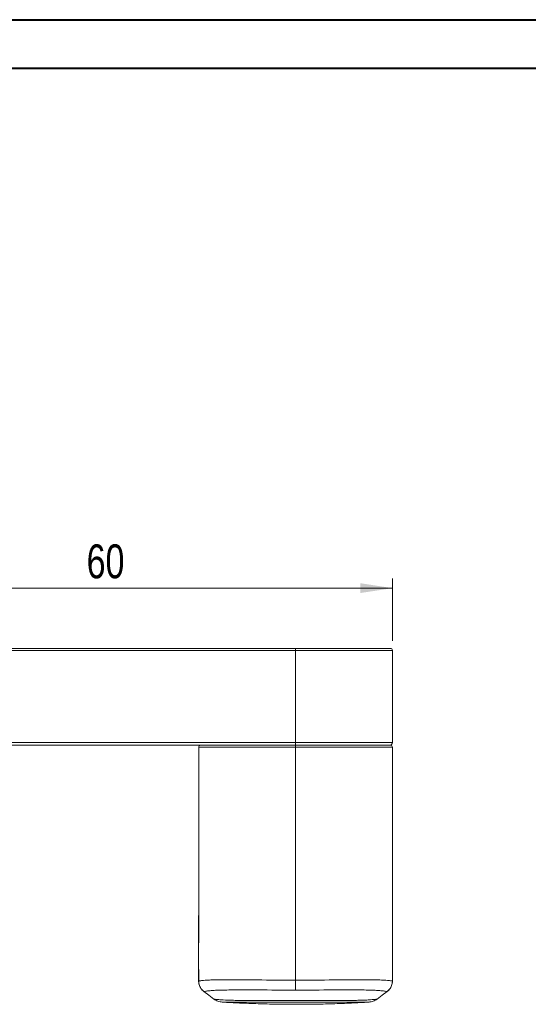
# Model space of a CAD drawing. Header units: millimetres. Extents: x 0 to 210, y 0 to 297.
# Tile 4 of 5: x 53 to 105, y 196 to 297. Entities that reach past the tile are written whole.
import ezdxf

# ---------------------------------------------------------------- set-up
doc = ezdxf.new("R2010")
doc.units = ezdxf.units.MM
doc.styles.add('SLDTEXTSTYLE0', font='TXT', dxfattribs={"width": 0.75})
doc.dimstyles.new('SLDDIMSTYLE0', dxfattribs={"dimtxt": 3.5, "dimasz": 3.302, "dimexe": 0, "dimexo": 0.0625, "dimgap": 0.875, "dimtad": 1, "dimdec": 6, "dimrnd": 1e-09, "dimzin": 12, "dimdsep": 46, "dimtxsty": 'SLDTEXTSTYLE0', "dimsah": 1, "dimcen": 0.09, "dimadec": 0, "dimazin": 3, "dimtfac": 1, "dimtofl": 0, "dimtmove": 0, "dimatfit": 3, "dimfxl": 0, "dimfrac": 2, "dimtolj": 1, "dimtzin": 12, "dimarcsym": 0})

# ---------------------------------------------------------------- blocks, each defined once
blk = doc.blocks.new('_D')
at = {"color": 7, "linetype": 'Continuous', "lineweight": 0}
for p, q in [((31.06, 233.13), (31.06, 239.55)), ((91.06, 233.13), (91.06, 239.55)), ((31.06, 238.55), (91.06, 238.55))]:
    blk.add_line(p, q, dxfattribs=at)
for points in [[(31.06, 238.55), (34.36, 238.05), (34.36, 239.06)], [(91.06, 238.55), (87.75, 239.06), (87.75, 238.05)]]:
    blk.add_solid(points, dxfattribs=at)
at = {"color": 7, "linetype": 'Continuous', "lineweight": 0, "insert": (59.49, 243.07), "char_height": 3.5, "attachment_point": 1, "style": 'SLDTEXTSTYLE0'}
blk.add_mtext('60', dxfattribs=at)

msp = doc.modelspace()

# ---------------------------------------------------------------- linework, layer by layer
at = {"color": 7, "linetype": 'Continuous', "lineweight": 40}
for p, q in [((0.0788436, 297.2147802), (210.0788436, 297.2147802)), ((10.0788436, 292.2147802), (205.0788436, 292.2147802))]:
    msp.add_line(p, q, dxfattribs=at)
at = {"color": 7, "linetype": 'Continuous', "lineweight": 15}
for p, q in [((41.0560034, 232.3310402), (81.0560025, 232.3310402)), ((81.0560025, 232.1310405), (41.0560034, 232.1310405)), ((81.0560025, 232.1310405), (81.0560025, 232.3310402)), ((81.0560025, 232.1310405), (81.0560025, 222.6310404)), ((91.0560041, 232.1310405), (91.0560041, 222.6310404)), ((41.0560034, 222.6310404), (81.0560025, 222.6310404)), ((81.0560025, 222.3310404), (81.0560025, 222.6310404)), ((81.0560025, 222.3310404), (41.0560034, 222.3310404)), ((71.0560027, 209.2283628), (71.0560027, 222.1310296)), ((81.0560025, 222.1310759), (81.0560025, 222.3310404)), ((71.0495486, 198.0004058), (71.0743609, 197.7979549)), ((71.0557065, 198.002939), (71.0557251, 198.002911)), ((81.0560025, 197.0810228), (81.0560025, 198.1078208)), ((90.6911827, 197.0912189), (90.7317027, 197.1295335)), ((91.031596, 197.7896046), (91.035515, 197.823529)), ((91.0347662, 197.800706), (91.0640246, 198.0020132)), ((91.0562649, 198.0028887), (91.0562872, 198.0029185)), ((71.4118703, 197.0975482), (71.5896039, 196.9289639)), ((71.5919546, 196.9290142), (71.591664, 196.9292991)), ((89.4775688, 196.1471335), (89.4779339, 196.1472136)), ((90.5201919, 196.9291706), (90.5200391, 196.9290253))]:
    msp.add_line(p, q, dxfattribs=at)
at = {"color": 8, "linetype": 'Continuous', "lineweight": 15}
for p, q in [((71.0758529, 197.8238494), (71.0555165, 198.0032128)), ((71.0555165, 198.0032128), (71.0557065, 198.002939)), ((91.035515, 197.823529), (91.0560525, 198.001244)), ((91.0562872, 198.0029185), (91.0564921, 198.0032128)), ((71.5914238, 196.9295357), (71.4170541, 197.0945325)), ((71.591664, 196.9292991), (71.5914238, 196.9295357)), ((90.5188172, 196.9282207), (90.6911827, 197.0912189)), ((90.520583, 196.9295338), (90.5201919, 196.9291706))]:
    msp.add_line(p, q, dxfattribs=at)
at = {"color": 7, "linetype": 'Continuous', "lineweight": 15, "flags": 128}
for points in [[(71.5914387, 196.9283268), (72.1016954, 196.5460953), (72.634492, 196.1469751)], [(89.4776433, 196.1470329), (90.0103449, 196.5460953), (90.5205681, 196.9283157)]]:
    msp.add_lwpolyline(points, dxfattribs=at)
at = {"color": 7, "linetype": 'Continuous', "lineweight": 15}
for centre, radius, start, end in [((90.8560034, 232.1310404), 0.2, 0, 90), ((90.7560034, 222.6310404), 0.3, 270, 0)]:
    msp.add_arc(centre, radius, start, end, dxfattribs=at)
for points, knots in [([(81.0560034, 232.3310404), (81.7544644, 232.3310404), (82.4518774, 232.3310404), (83.8425573, 232.3310404), (84.5359089, 232.3310404), (85.5695236, 232.3310404), (85.9129705, 232.3310404), (86.5965052, 232.3310404), (86.9377672, 232.3310404), (87.5947414, 232.3310404), (87.9124304, 232.3310404), (88.3654635, 232.3310404), (88.5127083, 232.3310404), (88.7896886, 232.3310404), (89.0513368, 232.3310404), (89.2818261, 232.3310404), (89.4969574, 232.3310404), (89.597324, 232.3310404), (89.8701128, 232.3310404), (90.0167744, 232.3310404), (90.2609912, 232.3310404), (90.3580955, 232.3310404), (90.5152598, 232.3310404), (90.5762543, 232.3310404), (90.7247983, 232.3310404), (90.778854, 232.3310404), (90.8448931, 232.3310404), (90.8560034, 232.3310404), (90.8560034, 232.3310404)], [0, 0, 0, 0, 0.125, 0.125, 0.25, 0.25, 0.3125, 0.3125, 0.375, 0.375, 0.4375, 0.4375, 0.46875, 0.46875, 0.5, 0.53125, 0.53125, 0.5625, 0.5625, 0.625, 0.625, 0.6875, 0.6875, 0.75, 0.75, 0.875, 0.875, 1, 1, 1, 1]), ([(91.0560034, 232.1310404), (91.0560034, 232.1310404), (91.0445993, 232.1310404), (90.9766239, 232.1310404), (90.9209299, 232.1310404), (90.7678904, 232.1310404), (90.7050488, 232.1310404), (90.5433292, 232.1310404), (90.4434602, 232.1310404), (90.1935016, 232.1310404), (90.043738, 232.1310404), (89.7668462, 232.1310404), (89.6652042, 232.1310404), (89.4477425, 232.1310404), (89.2151887, 232.1310404), (88.9520494, 232.1310404), (88.6737981, 232.1310404), (88.5260861, 232.1310404), (88.0692898, 232.1310404), (87.7489094, 232.1310404), (87.0858436, 232.1310404), (86.7420348, 232.1310404), (86.0451421, 232.1310404), (85.6929804, 232.1310404), (84.6319556, 232.1310404), (83.9166813, 232.1310404), (82.4874762, 232.1310404), (81.7719646, 232.1310404), (81.0560034, 232.1310404)], [0, 0, 0, 0, 0.125, 0.125, 0.25, 0.25, 0.3125, 0.3125, 0.375, 0.375, 0.4375, 0.4375, 0.46875, 0.46875, 0.5, 0.53125, 0.53125, 0.5625, 0.5625, 0.625, 0.625, 0.6875, 0.6875, 0.75, 0.75, 0.875, 0.875, 1, 1, 1, 1]), ([(81.0560034, 222.6310404), (81.7683532, 222.6310404), (82.4800054, 222.6310404), (83.9005111, 222.6310404), (84.6094251, 222.6310404), (86.0213931, 222.6310404), (86.7184909, 222.6310404), (87.7218195, 222.6310404), (88.0435772, 222.6310404), (88.4966617, 222.6310404), (88.6429333, 222.6310404), (88.9246721, 222.6310404), (89.0594986, 222.6310404), (89.4353251, 222.6310404), (89.6516479, 222.6310404), (89.9307283, 222.6310404), (90.0164404, 222.6310404), (90.171005, 222.6310404), (90.2404175, 222.6310404), (90.5551606, 222.6310404), (90.7075905, 222.6310404), (90.9177459, 222.6310404), (90.9749716, 222.6310404), (91.044481, 222.6310404), (91.0560034, 222.6310404), (91.0560034, 222.6310404)], [0, 0, 0, 0, 0.125, 0.125, 0.25, 0.25, 0.375, 0.375, 0.4375, 0.4375, 0.46875, 0.46875, 0.5, 0.5, 0.5625, 0.5625, 0.59375, 0.59375, 0.625, 0.625, 0.75, 0.75, 0.875, 0.875, 1, 1, 1, 1]), ([(71.0559538, 198.002229), (71.0559488, 198.0061769), (71.0558557, 198.0797159), (71.0556068, 198.2164438), (71.0551515, 198.3961113), (71.054364, 198.6106669), (71.0536245, 198.832474), (71.0531361, 199.0617746), (71.0527016, 199.3286186), (71.0520518, 199.6030467), (71.0510272, 199.9284265), (71.0502337, 200.2809201), (71.050153, 200.690579), (71.0508703, 201.1545146), (71.0521417, 201.6690416), (71.0541556, 202.2935196), (71.0565606, 203.0009934), (71.0596382, 204.0011535), (71.062692, 205.4199367), (71.0635057, 207.1845728), (71.0629471, 209.0737438), (71.062029, 210.8680471), (71.061059, 212.7932339), (71.0598867, 215.3119831), (71.0589418, 217.9216627), (71.0583081, 220.3778964), (71.0580878, 221.5729747), (71.057985, 222.1310174)], [0, 0, 0, 0, 0.0004565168, 0.0085036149, 0.0165647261, 0.0246514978, 0.0407784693, 0.0558461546, 0.0730192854, 0.1052865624, 0.1329538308, 0.1698016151, 0.2060083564, 0.2339663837, 0.2662739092, 0.298507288, 0.33038933, 0.3628403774, 0.4230797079, 0.4913980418, 0.5515835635, 0.6201986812, 0.6763940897, 0.7491136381, 0.8779472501, 0.9430073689, 1, 1, 1, 1]), ([(71.2559126, 222.3310404), (71.2035492, 222.3310404), (71.1515084, 222.3094827), (71.0774594, 222.2354256), (71.0559073, 222.1833823), (71.055913, 222.1310188)], [0, 0, 0, 0, 0.5, 0.5, 1, 1, 1, 1]), ([(71.0579203, 222.1309952), (71.05707, 222.1310016), (71.0564673, 222.1310081), (71.0561088, 222.1310146), (71.0560325, 222.131016), (71.0559672, 222.1310174), (71.055913, 222.1310188)], [0, 0, 0, 0, 0.00040000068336, 0.00040000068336, 0.00040000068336, 0.0004852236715, 0.0004852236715, 0.0004852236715, 0.0004852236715]), ([(71.0579203, 222.1309952), (71.0579085, 222.1833626), (71.0794574, 222.2354122), (71.1535062, 222.3094793), (71.2055499, 222.3310404), (71.2579163, 222.3310404)], [0, 0, 0, 0, 0.5, 0.5, 1, 1, 1, 1]), ([(81.0560034, 222.1310759), (80.3669289, 222.1310759), (79.6759307, 222.1310759), (78.299139, 222.1310755), (77.6119998, 222.1310752), (76.5852838, 222.131074), (76.243652, 222.1310735), (75.5713087, 222.131072), (75.2396941, 222.131071), (74.7523287, 222.1310691), (74.5915635, 222.1310683), (74.2741671, 222.1310666), (74.1171508, 222.1310656), (73.6629659, 222.1310624), (73.3798801, 222.1310598), (72.9909325, 222.1310556), (72.8668191, 222.1310542), (72.6372092, 222.1310514), (72.5308505, 222.1310501), (72.2351173, 222.1310463), (72.068029, 222.1310441), (71.7898897, 222.1310408), (71.6784384, 222.1310396), (71.4931624, 222.131038), (71.419355, 222.1310375), (71.2385675, 222.1310367), (71.1700798, 222.131037), (71.0823349, 222.1310381), (71.0638837, 222.1310389), (71.057985, 222.1310398)], [0, 0, 0, 0, 0.125, 0.125, 0.25, 0.25, 0.3125, 0.3125, 0.375, 0.375, 0.40625, 0.40625, 0.4375, 0.4375, 0.5, 0.5, 0.53125, 0.53125, 0.5625, 0.5625, 0.625, 0.625, 0.6875, 0.6875, 0.75, 0.75, 0.875, 0.875, 1, 1, 1, 1]), ([(71.2579814, 222.3310404), (71.2637591, 222.3310404), (71.2816281, 222.3310404), (71.3656383, 222.3310404), (71.4306594, 222.3310404), (71.6029839, 222.3310404), (71.6735867, 222.3310404), (71.8511702, 222.3310404), (71.9580935, 222.3310404), (72.2259047, 222.3310404), (72.387659, 222.3310404), (72.6755727, 222.3310404), (72.7793532, 222.3310404), (73.0039793, 222.3310404), (73.1257259, 222.3310404), (73.5079324, 222.3310404), (73.7868125, 222.3310404), (74.234614, 222.3310404), (74.3893756, 222.3310404), (74.7018161, 222.3310404), (74.8600647, 222.3310404), (75.3397474, 222.3310404), (75.6660605, 222.3310404), (76.3274674, 222.3310404), (76.6634282, 222.3310404), (77.6723144, 222.3310404), (78.3474557, 222.3310404), (79.7001516, 222.3310404), (80.377755, 222.3310404), (81.0560034, 222.3310404)], [0, 0, 0, 0, 0.125, 0.125, 0.25, 0.25, 0.3125, 0.3125, 0.375, 0.375, 0.4375, 0.4375, 0.46875, 0.46875, 0.5, 0.5, 0.5625, 0.5625, 0.59375, 0.59375, 0.625, 0.625, 0.6875, 0.6875, 0.75, 0.75, 0.875, 0.875, 1, 1, 1, 1]), ([(90.7560034, 222.3310404), (90.7560034, 222.3310404), (90.74508, 222.3310404), (90.680078, 222.3310404), (90.6269122, 222.3310404), (90.4312611, 222.3310404), (90.2891034, 222.3310404), (89.9927555, 222.3310404), (89.9272863, 222.3310404), (89.7810542, 222.3310404), (89.6996807, 222.3310404), (89.4327011, 222.3310404), (89.2244086, 222.3310404), (88.8595759, 222.3310404), (88.7282113, 222.3310404), (88.4533403, 222.3310404), (88.3104312, 222.3310404), (87.8674343, 222.3310404), (87.5518429, 222.3310404), (86.8988607, 222.3310404), (86.5656659, 222.3310404), (85.8906021, 222.3310404), (85.5480063, 222.3310404), (84.5164851, 222.3310404), (83.8260557, 222.3310404), (82.4426785, 222.3310404), (81.7496726, 222.3310404), (81.0560034, 222.3310404)], [0, 0, 0, 0, 0.125, 0.125, 0.25, 0.25, 0.375, 0.375, 0.40625, 0.40625, 0.4375, 0.4375, 0.5, 0.5, 0.53125, 0.53125, 0.5625, 0.5625, 0.625, 0.625, 0.6875, 0.6875, 0.75, 0.75, 0.875, 0.875, 1, 1, 1, 1]), ([(81.0560034, 222.3310404), (81.7342517, 222.3310404), (82.4118551, 222.3310404), (83.764551, 222.3310404), (84.4396923, 222.3310404), (85.4485785, 222.3310404), (85.7845393, 222.3310404), (86.4459462, 222.3310404), (86.7722593, 222.3310404), (87.251942, 222.3310404), (87.4101906, 222.3310404), (87.7226311, 222.3310404), (87.8773927, 222.3310404), (88.3251942, 222.3310404), (88.6040743, 222.3310404), (88.9862808, 222.3310404), (89.1080274, 222.3310404), (89.3326535, 222.3310404), (89.436434, 222.3310404), (89.7243477, 222.3310404), (89.886102, 222.3310404), (90.1539132, 222.3310404), (90.2608365, 222.3310404), (90.43842, 222.3310404), (90.5090228, 222.3310404), (90.6813473, 222.3310404), (90.7463684, 222.3310404), (90.8303786, 222.3310404), (90.8482476, 222.3310404), (90.8540253, 222.3310404)], [0, 0, 0, 0, 0.125, 0.125, 0.25, 0.25, 0.3125, 0.3125, 0.375, 0.375, 0.40625, 0.40625, 0.4375, 0.4375, 0.5, 0.5, 0.53125, 0.53125, 0.5625, 0.5625, 0.625, 0.625, 0.6875, 0.6875, 0.75, 0.75, 0.875, 0.875, 1, 1, 1, 1]), ([(81.0560034, 198.107821), (81.0560034, 198.1126072), (81.0560034, 198.1938297), (81.0560034, 198.4219171), (81.0560034, 198.7492512), (81.0560034, 199.2091041), (81.0560034, 199.7502638), (81.0560034, 200.4113789), (81.0560034, 201.062542), (81.0560034, 201.6288641), (81.0560034, 202.0616582), (81.0560034, 202.4954075), (81.0560034, 202.940471), (81.0560034, 203.4483886), (81.0560034, 204.0128472), (81.0560034, 204.7057155), (81.0560034, 205.4931075), (81.0560034, 206.3868083), (81.0560034, 207.2847828), (81.0560034, 208.4768008), (81.0560034, 209.6998255), (81.0560034, 211.1652477), (81.0560034, 213.0978006), (81.0560034, 215.5672741), (81.0560034, 218.7205581), (81.0560034, 220.8900441), (81.0560034, 222.1310759)], [0.02530905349, 0.02530905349, 0.02530905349, 0.02530905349, 0.02577964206, 0.03329640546, 0.04780857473, 0.05843447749, 0.08030884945, 0.10572888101, 0.13786972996, 0.17534724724, 0.21022001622, 0.23303658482, 0.27932828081, 0.32518841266, 0.36398504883, 0.40474805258, 0.44530049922, 0.4707284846, 0.50978679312, 0.54169592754, 0.59273292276, 0.63144437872, 0.68591153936, 0.78189226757, 0.87245079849, 0.99349861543, 0.99349861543, 0.99349861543, 0.99349861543]), ([(91.0540217, 222.1310398), (91.0481427, 222.1310389), (91.0297748, 222.1310381), (90.942902, 222.131037), (90.8755366, 222.1310367), (90.6967349, 222.1310375), (90.6234706, 222.1310379), (90.4395354, 222.1310395), (90.3288635, 222.1310407), (90.0526089, 222.131044), (89.88644, 222.1310462), (89.5921831, 222.1310499), (89.4863322, 222.1310513), (89.2577596, 222.131054), (89.1341258, 222.1310555), (88.7461587, 222.1310597), (88.4636326, 222.1310623), (87.8589747, 222.1310666), (87.5376671, 222.1310683), (86.5629682, 222.1310723), (85.8851738, 222.1310736), (84.5134902, 222.1310752), (83.8221252, 222.1310755), (82.4401517, 222.1310759), (81.7482977, 222.1310759), (81.0560034, 222.1310759)], [0, 0, 0, 0, 0.125, 0.125, 0.25, 0.25, 0.3125, 0.3125, 0.375, 0.375, 0.4375, 0.4375, 0.46875, 0.46875, 0.5, 0.5, 0.5625, 0.5625, 0.625, 0.625, 0.75, 0.75, 0.875, 0.875, 1, 1, 1, 1]), ([(91.0540199, 222.1310398), (91.0540201, 222.1833997), (91.0324663, 222.2354374), (90.9584209, 222.3094857), (90.9063852, 222.3310404), (90.8540271, 222.3310404)], [0, 0, 0, 0, 0.5, 0.5, 1, 1, 1, 1]), ([(90.8560034, 222.3310404), (90.9083632, 222.3310404), (90.9604007, 222.3094858), (91.0344487, 222.2354377), (91.0560034, 222.1834003), (91.0560034, 222.1310404)], [0, 0, 0, 0, 0.5, 0.5, 1, 1, 1, 1]), ([(91.0564878, 197.9991629), (91.0564978, 198.0139695), (91.0565276, 198.0578256), (91.0565636, 198.1113425), (91.0566063, 198.1711537), (91.0566467, 198.2239076), (91.0566914, 198.2748568), (91.0567396, 198.3245057), (91.0567925, 198.3727897), (91.0568515, 198.4193716), (91.0569154, 198.4647046), (91.0570093, 198.525132), (91.0571285, 198.589571), (91.0572863, 198.6644574), (91.0574675, 198.7417762), (91.0576388, 198.8075374), (91.0578701, 198.8936162), (91.0580832, 198.9701395), (91.0582766, 199.0439817), (91.0584293, 199.1048404), (91.0585834, 199.1708642), (91.0587295, 199.2444173), (91.0588638, 199.3226996), (91.0589814, 199.4051537), (91.0590793, 199.4845139), (91.0591792, 199.5622078), (91.0592889, 199.638552), (91.0594614, 199.7287962), (91.0596875, 199.8185489), (91.0599728, 199.9085455), (91.0602335, 199.9807444), (91.0605142, 200.0585213), (91.0607653, 200.13034), (91.0609875, 200.2040347), (91.0611522, 200.2665561), (91.0613224, 200.342993), (91.0614366, 200.4222052), (91.0615089, 200.5177292), (91.0615167, 200.5993785), (91.0614651, 200.6829329), (91.0613879, 200.7635172), (91.0612733, 200.8465933), (91.0611179, 200.932872), (91.0609704, 201.0064049), (91.0608058, 201.081604), (91.0606211, 201.159075), (91.0603854, 201.2537771), (91.0601322, 201.3506394), (91.0598625, 201.4506736), (91.0596317, 201.5352451), (91.059394, 201.6216009), (91.0591489, 201.7103497), (91.0588981, 201.8009468), (91.0586426, 201.8933867), (91.0583811, 201.9882843), (91.0580426, 202.1116513), (91.057582, 202.280751), (91.0568566, 202.5507891), (91.0559578, 202.8900828), (91.0549088, 203.2881657), (91.0539523, 203.6513569), (91.0527196, 204.123183), (91.0514855, 204.6062718), (91.0504327, 205.066794), (91.0496963, 205.4200274), (91.0490182, 205.7836296), (91.048409, 206.2104919), (91.0479184, 206.7067325), (91.0477049, 207.211353), (91.0478134, 207.6920201), (91.0480297, 208.0754767), (91.0483017, 208.4174414), (91.048627, 208.7605512), (91.04891, 209.0614833), (91.049215, 209.4283827), (91.0494912, 209.9049726), (91.0497195, 210.4918972), (91.0498965, 211.0800337), (91.050083, 211.7195476), (91.0502733, 212.286926), (91.0504706, 212.78165), (91.0506068, 213.0909995), (91.0507815, 213.4623287), (91.0510015, 213.8957611), (91.0512388, 214.3294218), (91.0514635, 214.7314364), (91.051716, 215.1788548), (91.0519721, 215.6415273), (91.0522149, 216.1043256), (91.052407, 216.4899551), (91.0525817, 216.8756188), (91.0527742, 217.3384897), (91.0529432, 217.8015599), (91.0530854, 218.2667777), (91.0532155, 218.7381986), (91.0533489, 219.292962), (91.0534689, 219.8477225), (91.0535746, 220.3231944), (91.0536673, 220.7194231), (91.0538284, 221.3484409), (91.0539835, 221.8189856), (91.0540864, 222.1310175)], [0, 0, 0, 0, 0.0017153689, 0.0050808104, 0.0064122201, 0.0090749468, 0.0117375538, 0.0130689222, 0.0157308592, 0.0183921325, 0.0197228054, 0.0223839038, 0.0275036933, 0.0299628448, 0.0348806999, 0.0410271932, 0.0422565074, 0.0516375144, 0.0568301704, 0.0585609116, 0.0654832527, 0.0724060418, 0.0767996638, 0.0855871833, 0.0943744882, 0.098768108, 0.1075553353, 0.1163409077, 0.1251272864, 0.1339142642, 0.1427001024, 0.1460837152, 0.1562354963, 0.1630040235, 0.1663884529, 0.1731565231, 0.1833095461, 0.1866944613, 0.1968482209, 0.2028838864, 0.205902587, 0.2149577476, 0.2209944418, 0.2240130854, 0.2300501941, 0.2360868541, 0.2391051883, 0.2481002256, 0.2540153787, 0.2569733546, 0.2628905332, 0.2688046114, 0.2717626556, 0.2776783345, 0.2835935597, 0.2865514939, 0.2965414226, 0.3087645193, 0.3250611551, 0.3425862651, 0.360111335, 0.3698822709, 0.3991872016, 0.415976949, 0.4215740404, 0.4383627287, 0.4558514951, 0.4677447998, 0.4915307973, 0.5093772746, 0.5183005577, 0.5316849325, 0.5450689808, 0.5539921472, 0.562915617, 0.5830813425, 0.603247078, 0.6234124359, 0.6435768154, 0.668920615, 0.6815933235, 0.6942632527, 0.7005983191, 0.7196053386, 0.7386143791, 0.7449512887, 0.7607110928, 0.7843529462, 0.7922345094, 0.8079987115, 0.8237505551, 0.8316300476, 0.8552768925, 0.8710440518, 0.8791382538, 0.9034161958, 0.9276905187, 0.9357806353, 0.9519614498, 0.968144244, 1, 1, 1, 1]), ([(91.0560937, 222.1310188), (91.0558393, 222.1310123), (91.0553411, 222.1310058), (91.0545962, 222.1309993), (91.0544374, 222.1309979), (91.0542675, 222.1309965), (91.0540864, 222.1309952)], [0, 0, 0, 0, 0.00040000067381, 0.00040000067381, 0.00040000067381, 0.00048522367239, 0.00048522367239, 0.00048522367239, 0.00048522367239]), ([(71.0553303, 209.2283628), (71.0553331, 209.0205824), (71.0553407, 208.4553726), (71.0558083, 207.6944856), (71.0557279, 206.9469404), (71.0553719, 206.3278845), (71.0546128, 205.6534834), (71.0533525, 204.888892), (71.0517408, 204.1000136), (71.0502073, 203.3636396), (71.0490672, 202.7542851), (71.0481283, 202.179712), (71.0473298, 201.6396406), (71.0464664, 201.1739132), (71.0452785, 200.7289525), (71.043837, 200.2970448), (71.0420512, 199.7572197), (71.0422288, 199.2470762), (71.0437064, 198.9110681), (71.0449908, 198.6823596), (71.0463533, 198.4784195), (71.0478965, 198.2731155), (71.04903, 198.1301173), (71.0497885, 198.0374936), (71.050072, 198.0028645)], [0, 0, 0, 0, 0.0419979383, 0.1142439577, 0.1547584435, 0.1951307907, 0.2427568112, 0.2980109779, 0.360461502, 0.4156638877, 0.4628674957, 0.5024308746, 0.5574107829, 0.6235283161, 0.6674852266, 0.7290587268, 0.7963268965, 0.8595164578, 0.8917259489, 0.9224875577, 0.9449224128, 0.96230797, 0.9859081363, 1, 1, 1, 1]), ([(91.0619459, 198.0028719), (91.0620514, 198.0154414), (91.0625103, 198.0701426), (91.0630007, 198.1314719), (91.0634786, 198.1917476), (91.064739, 198.3552129), (91.0668671, 198.6465412), (91.0689381, 199.026784), (91.0700264, 199.3987849), (91.0696626, 199.8006168), (91.0684981, 200.2105547), (91.0674259, 200.5298181), (91.0667343, 200.7279253), (91.0658519, 201.0501927), (91.0650895, 201.4097565), (91.0644794, 201.7745754), (91.06373, 202.2729987), (91.0627445, 202.8735774), (91.0614469, 203.5405268), (91.0597016, 204.3842229), (91.0576598, 205.4143636), (91.056207, 206.6358739), (91.0562596, 207.8493463), (91.0565811, 208.6618361), (91.056738, 209.0582399)], [0, 0, 0, 0, 0.003108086, 0.0135261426, 0.0262705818, 0.0406775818, 0.0817163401, 0.1236615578, 0.1698477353, 0.2166083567, 0.2626445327, 0.3026458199, 0.3375891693, 0.3734309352, 0.4168286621, 0.4613279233, 0.5078522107, 0.5578223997, 0.6103003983, 0.6619271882, 0.7487318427, 0.834240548, 0.9191279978, 1, 1, 1, 1]), ([(71.055955, 198.0012444), (71.0570944, 198.0087033), (71.08601, 198.0188486), (71.3504687, 198.0486244), (71.4761762, 198.0614789), (71.8279669, 198.0891854), (71.9728005, 198.0994511), (72.3597704, 198.1198368), (72.605594, 198.1292542), (73.1865177, 198.1408209), (73.5266284, 198.1426267), (74.2304792, 198.1413032), (74.5890493, 198.1386433), (75.6629306, 198.1298869), (76.3621006, 198.1238469), (78.4134709, 198.1108789), (79.7424095, 198.1078202), (81.0560034, 198.107821)], [0, 0, 0, 0, 0.25, 0.25, 0.375, 0.375, 0.4375, 0.4375, 0.5, 0.5, 0.5625, 0.5625, 0.625, 0.625, 0.75, 0.75, 1, 1, 1, 1]), ([(81.0560034, 198.107821), (82.3658231, 198.1078202), (83.6811735, 198.1108288), (85.7237497, 198.1236524), (86.4236644, 198.1296445), (87.8378686, 198.1412445), (88.587775, 198.14681), (89.4702442, 198.1303056), (89.7219006, 198.1211675), (90.1146833, 198.1009761), (90.2638827, 198.0906346), (90.6254116, 198.0625482), (90.7528928, 198.0494465), (91.0261734, 198.0191094), (91.054901, 198.0087692), (91.0560517, 198.0012434)], [0, 0, 0, 0, 0.25, 0.25, 0.375, 0.375, 0.5, 0.5, 0.5625, 0.5625, 0.625, 0.625, 0.75, 0.75, 1, 1, 1, 1]), ([(71.0656605, 197.8411533), (71.0769249, 197.7725455), (71.0991414, 197.6372323), (71.1778097, 197.4307665), (71.2837872, 197.2413421), (71.3753219, 197.1351437), (71.4214369, 197.0816412)], [0, 0, 0, 0, 0.2532429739, 0.4994636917, 0.7478305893, 1, 1, 1, 1]), ([(71.3921841, 197.1180652), (71.3843922, 197.1252909), (71.2996253, 197.2038989), (71.1932471, 197.4015029), (71.0979877, 197.6105851), (71.0860948, 197.7313853), (71.0844937, 197.7476486)], [0, 0, 0, 0, 0.04485332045, 0.48795714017, 0.93106402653, 1, 1, 1, 1]), ([(90.5248857, 196.9296121), (90.5856461, 196.9728381), (90.6542999, 197.0216798), (90.723721, 197.1184117), (90.7317027, 197.1295335)], [0, 0, 0, 0, 0.8850246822, 1, 1, 1, 1]), ([(90.6911305, 197.0822372), (90.7366832, 197.1351392), (90.8257956, 197.2386286), (90.9747052, 197.4975779), (91.0176675, 197.7036413), (91.046363, 197.8412763)], [0, 0, 0, 0, 0.25775737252, 0.50423719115, 1, 1, 1, 1]), ([(81.0560034, 197.0810233), (79.7584714, 197.0810219), (78.4475488, 197.0819643), (76.474162, 197.0850846), (75.809561, 197.0865515), (74.8195579, 197.0865968), (74.4947267, 197.0860996), (73.8669193, 197.081774), (73.5699408, 197.0777571), (73.0593553, 197.0638421), (72.8417161, 197.0542314), (72.4892956, 197.0329552), (72.3526766, 197.0219777), (72.0141738, 196.9911916), (71.883158, 196.9751239), (71.6139377, 196.9407751), (71.5894367, 196.9331994), (71.5931895, 196.9282212)], [0, 0, 0, 0, 0.25, 0.25, 0.375, 0.375, 0.4375, 0.4375, 0.5, 0.5, 0.5625, 0.5625, 0.625, 0.625, 0.75, 0.75, 1, 1, 1, 1]), ([(72.633516, 196.147126), (72.7653974, 196.0630037), (73.0296917, 195.89442), (73.3405461, 195.8537516), (73.4962858, 195.8333765)], [0, 0, 0, 0, 0.4989946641, 1, 1, 1, 1]), ([(72.6335197, 196.1471279), (72.6335209, 196.1471273), (72.6336102, 196.1470818), (72.6341606, 196.1470225), (72.634461, 196.1470076), (72.6345143, 196.1470049)], [0, 0, 0, 0, 0.0112624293, 0.8245263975, 1, 1, 1, 1]), ([(90.5188162, 196.9282208), (90.5225939, 196.9332476), (90.4983484, 196.9409588), (90.2199956, 196.9761345), (90.0872493, 196.9924477), (89.7402445, 197.0235503), (89.5998615, 197.0345826), (89.2432581, 197.0555786), (89.02063, 197.0649993), (88.2457595, 197.0852008), (87.5834132, 197.0866713), (86.2783357, 197.0864862), (85.6128947, 197.0850411), (83.6473168, 197.0819451), (82.3498097, 197.0810219), (81.0560034, 197.0810233)], [0, 0, 0, 0, 0.25, 0.25, 0.375, 0.375, 0.4375, 0.4375, 0.5, 0.5, 0.625, 0.625, 0.75, 0.75, 1, 1, 1, 1]), ([(88.6159948, 195.8333783), (88.7717372, 195.8537598), (89.0826172, 195.8944436), (89.3468545, 196.0630426), (89.4787162, 196.1471782)], [0, 0, 0, 0, 0.50097266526, 1, 1, 1, 1]), ([(73.4823457, 195.8341979), (73.4823015, 195.8342012), (73.4821483, 195.8342127), (73.4820867, 195.8342192), (73.4821081, 195.8342235), (73.4822851, 195.8342198), (73.4827678, 195.8341979), (73.483931, 195.8341488), (73.4859885, 195.8340463), (73.4883487, 195.8339334), (73.4898854, 195.8338243), (73.4886249, 195.8337849), (73.4881348, 195.8337695)], [0, 0, 0, 0, 0.0186332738, 0.0644734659, 0.113148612, 0.1666555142, 0.2249940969, 0.3833412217, 0.5690715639, 0.782174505, 0.9153136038, 1, 1, 1, 1]), ([(73.4881646, 195.8343469), (74.0839647, 195.8007595), (75.3103049, 195.7316262), (77.1756689, 195.6622348), (79.0893827, 195.6177988), (81.015735, 195.6017969), (82.9477194, 195.6135768), (84.8839301, 195.6558672), (86.7778181, 195.7259076), (88.0248112, 195.7995938), (88.626746, 195.8351628)], [0, 0, 0, 0, 0.1200443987, 0.2470883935, 0.3734939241, 0.4996306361, 0.6260977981, 0.7531737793, 0.8808547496, 1, 1, 1, 1])]:
    msp.add_open_spline(points, degree=3, knots=knots, dxfattribs=at)
msp.add_open_spline([(91.0564618, 210.6038442), (91.0550866, 214.4462302), (91.0556791, 218.2886306), (91.0560937, 222.1310296)], degree=3, dxfattribs=at)
at = {"color": 8, "linetype": 'Continuous', "lineweight": 15}
for points, knots in [([(72.6335164, 196.1471267), (72.6333688, 196.1471651), (72.6334656, 196.1472138), (72.6333409, 196.147295), (72.6238614, 196.1475223), (72.7001039, 196.1358954), (72.7681691, 196.1253853), (73.1373769, 196.0887521), (73.3155232, 196.0717606), (73.8798669, 196.0379508), (74.2561512, 196.0243162), (74.6632332, 196.0170057)], [0, 0, 0, 0, 0.25, 0.25, 0.5, 0.5, 0.75, 0.75, 0.875, 0.875, 1, 1, 1, 1]), ([(89.4779339, 196.1472136), (89.4796421, 196.1476939), (89.4818827, 196.148324), (89.4743897, 196.146167), (89.4359666, 196.1395869), (89.3479677, 196.1280593), (89.1922035, 196.1101967), (88.9587062, 196.0868877), (88.6500011, 196.0618882), (88.2057571, 196.0375831), (87.656999, 196.0195211), (87.0445849, 196.0104287), (86.3571372, 196.0064524), (85.6102301, 196.0053307), (84.8080411, 196.0060982), (83.7670258, 196.0078383), (82.4825198, 196.0090936), (80.952587, 196.009663), (79.6495679, 196.0091029), (78.5613522, 196.0079276), (77.6808839, 196.0067717), (76.7833616, 196.0058439), (75.971604, 196.0049678), (75.2531614, 196.0081811), (74.8643574, 196.0139969), (74.6632329, 196.0170053)], [0, 0, 0, 0, 0.1198526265, 0.1572086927, 0.1959267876, 0.2358605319, 0.277586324, 0.3073504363, 0.3393002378, 0.3730669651, 0.4067967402, 0.4389229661, 0.46921473, 0.5069216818, 0.5428000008, 0.5777260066, 0.6459720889, 0.7129762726, 0.7799896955, 0.818243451, 0.8571832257, 0.8971975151, 0.9389707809, 0.9684301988, 1, 1, 1, 1]), ([(75.1964673, 195.8329015), (75.082775, 195.8329037), (74.879841, 195.8329075), (74.6433171, 195.8329479), (74.4876268, 195.8329914), (74.3608028, 195.8330428), (74.2287549, 195.8331647), (74.091139, 195.8333362), (73.9697058, 195.8335248), (73.8701721, 195.8337248), (73.7783053, 195.8338489), (73.7009428, 195.8338316), (73.6450368, 195.833799), (73.6016235, 195.8338196), (73.5634038, 195.8339477), (73.5338698, 195.8341004), (73.5165025, 195.8341671), (73.5067851, 195.8341338), (73.4998485, 195.8340744), (73.4934955, 195.8339777), (73.4907002, 195.8338743), (73.4897883, 195.8338106), (73.4895711, 195.833786), (73.4894963, 195.8337802), (73.4894571, 195.8337762), (73.4894439, 195.833773), (73.4894386, 195.8337732), (73.4894285, 195.8337732), (73.4894343, 195.8337732), (73.4894269, 195.8337732), (73.4894275, 195.8337732), (73.4894275, 195.8337732), (73.4894275, 195.8337732), (73.4894275, 195.8337732), (73.4894276, 195.8337732), (73.4890112, 195.8337681), (73.4884412, 195.8337772), (73.4875714, 195.8337938), (73.487548, 195.8338211), (73.4877029, 195.8338391), (73.4876982, 195.8338564), (73.4876385, 195.8338607), (73.4875929, 195.8338664), (73.487562, 195.8338669), (73.4875459, 195.8338704), (73.4875349, 195.8338701), (73.4875339, 195.8338701), (73.487527, 195.8338701), (73.4875276, 195.8338701), (73.4875276, 195.8338701), (73.4875276, 195.8338701), (73.4875276, 195.8338701), (73.4875276, 195.8338701), (73.4875276, 195.8338701), (73.4875276, 195.8338701), (73.4870001, 195.8339014), (73.486375, 195.8339351), (73.4852434, 195.8340039), (73.4840887, 195.8340783), (73.4831769, 195.8341372), (73.4826061, 195.8341791), (73.482416, 195.8341928), (73.4823457, 195.8341979)], [0, 0, 0, 0, 0.0470121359, 0.0839138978, 0.1105329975, 0.1266693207, 0.1540602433, 0.1899054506, 0.2220172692, 0.2533935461, 0.2859719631, 0.329677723, 0.3679252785, 0.3934090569, 0.4312162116, 0.4756299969, 0.5059940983, 0.522575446, 0.5436859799, 0.5692924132, 0.6085454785, 0.6225133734, 0.6280903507, 0.6305277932, 0.6316587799, 0.6322023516, 0.6324687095, 0.6326004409, 0.6326659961, 0.6326987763, 0.63271501, 0.6327231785, 0.6327273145, 0.6327292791, 0.6327313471, 0.6362911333, 0.6482215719, 0.6680443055, 0.7067109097, 0.7312761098, 0.7448661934, 0.7519883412, 0.7556312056, 0.7574731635, 0.7583992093, 0.7588635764, 0.7590960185, 0.7592123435, 0.7592705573, 0.7592996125, 0.7593141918, 0.7593214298, 0.7593251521, 0.7593269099, 0.7593287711, 0.7738163, 0.8044105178, 0.8499894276, 0.9021719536, 0.9423095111, 0.9786626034, 1, 1, 1, 1]), ([(88.6342748, 195.8344792), (88.6344151, 195.8344875), (88.6347597, 195.8345081), (88.6348747, 195.8345138), (88.6346339, 195.8345037), (88.6339017, 195.83446), (88.6329243, 195.8344026), (88.6310999, 195.8342963), (88.6296841, 195.8342056), (88.6278175, 195.8341605), (88.6210243, 195.8341142), (88.6031609, 195.8340734), (88.5621007, 195.8340169), (88.5032258, 195.8339644), (88.4385661, 195.833898), (88.3934448, 195.8338557), (88.3386314, 195.8338051), (88.2722827, 195.8337467), (88.1908667, 195.8336713), (88.091349, 195.833583), (87.9897577, 195.8335015), (87.8882444, 195.8334138), (87.7875064, 195.8333122), (87.6537715, 195.8331824), (87.515524, 195.8330754), (87.4010715, 195.8330063), (87.3379221, 195.8329746), (87.3048329, 195.8329591), (87.2879109, 195.8329525), (87.2793555, 195.8329498), (87.2750495, 195.8329449), (87.2728972, 195.8329478), (87.2718148, 195.832944), (87.2712756, 195.8329444), (87.2710058, 195.8329443), (87.2708708, 195.8329443), (87.2708035, 195.8329443), (87.2707668, 195.8329443), (87.2707515, 195.8329443), (87.2703282, 195.8329443), (87.2672642, 195.8329445), (87.2565828, 195.8329367), (87.2191436, 195.8329343), (87.1385468, 195.8329021), (86.9992969, 195.8328728), (86.7913451, 195.8328398), (86.5884753, 195.8328206), (86.4366153, 195.8328165), (86.3710213, 195.8328099), (86.3135779, 195.832808), (86.2256206, 195.8328025), (86.0875873, 195.8327852), (85.8976646, 195.8327679), (85.6548511, 195.8327446), (85.4152033, 195.8327263), (85.2325731, 195.8327109), (85.1201816, 195.832711), (85.0317811, 195.8327156), (84.9259414, 195.8327205), (84.8025308, 195.8327307), (84.6614165, 195.8327417), (84.502469, 195.8327545), (84.3255737, 195.832771), (84.1270498, 195.8327941), (83.8800269, 195.8328115), (83.5575553, 195.8328257), (83.1360973, 195.8328354), (82.6154878, 195.8328456), (81.9956796, 195.8328482), (81.2770493, 195.8328467), (80.6165264, 195.8328384), (80.1184654, 195.8328359), (79.8533253, 195.8328266), (79.71671, 195.8328264), (79.6473876, 195.832823), (79.6124718, 195.8328233), (79.5949496, 195.8328233), (79.5861743, 195.8328233), (79.581782, 195.8328233), (79.5795855, 195.8328233), (79.5784865, 195.8328233), (79.5779363, 195.8328233), (79.5776621, 195.8328233), (79.577524, 195.8328233), (79.577456, 195.8328233), (79.577421, 195.8328233), (79.5774013, 195.8328233), (79.5296125, 195.8328233), (79.4030737, 195.8328207), (79.1392261, 195.8328165), (78.7508623, 195.8328142), (78.2983044, 195.8328081), (77.8765385, 195.8328052), (77.5573399, 195.8327945), (77.3320682, 195.8327942), (77.1305657, 195.8327627), (76.905253, 195.8327202), (76.6553303, 195.8326622), (76.4210239, 195.8326305), (76.1723729, 195.8326201), (75.8585373, 195.8326802), (75.5149798, 195.8328409), (75.2916991, 195.8328834), (75.1964673, 195.8329015)], [0, 0, 0, 0, 0.01729788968, 0.04249583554, 0.06460241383, 0.08361737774, 0.09954076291, 0.1123724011, 0.12363121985, 0.13941679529, 0.15981143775, 0.18488245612, 0.21470586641, 0.24939098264, 0.26021490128, 0.27145182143, 0.2831114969, 0.29522983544, 0.30788299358, 0.32103815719, 0.33466347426, 0.34224395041, 0.35141896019, 0.362131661, 0.37518276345, 0.38232902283, 0.38605286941, 0.38795185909, 0.38891047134, 0.38939216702, 0.38963349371, 0.38975425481, 0.3898147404, 0.38984491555, 0.38986000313, 0.38986757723, 0.38987143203, 0.38987335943, 0.38987419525, 0.38987515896, 0.38995201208, 0.39049240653, 0.39193435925, 0.39727820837, 0.40585480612, 0.41762054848, 0.43399121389, 0.44002599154, 0.44251038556, 0.44464100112, 0.44930799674, 0.45661793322, 0.46653479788, 0.47903717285, 0.49411472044, 0.50303373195, 0.50659710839, 0.51101873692, 0.51629867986, 0.52243754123, 0.52943691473, 0.53729876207, 0.54602522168, 0.55561891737, 0.56661315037, 0.58242030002, 0.60301983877, 0.62841021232, 0.65859788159, 0.69358511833, 0.73334980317, 0.75503303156, 0.76632866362, 0.77209042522, 0.77499997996, 0.77646204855, 0.77719475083, 0.77756165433, 0.77774501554, 0.77783688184, 0.77788281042, 0.77790568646, 0.77791730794, 0.77792293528, 0.77792584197, 0.77792729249, 0.77792802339, 0.77792874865, 0.78488848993, 0.7964762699, 0.81649376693, 0.84177182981, 0.86288604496, 0.87864110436, 0.88903305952, 0.89638495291, 0.90873358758, 0.92283151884, 0.93417905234, 0.94452403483, 0.96122682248, 0.98346279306, 1, 1, 1, 1])]:
    msp.add_open_spline(points, degree=3, knots=knots, dxfattribs=at)

# ---------------------------------------------------------------- dimensions: what is measured, and where the dimension line sits
at = {"color": 7, "linetype": 'Continuous', "lineweight": 0}
dim = msp.add_linear_dim(base=(91.0560034, 238.5538156), p1=(31.0560034, 232.1310404), p2=(91.0560034, 232.1310404), dimstyle='SLDDIMSTYLE0', dxfattribs=at)
dim.commit()
dim.dimension.update_dxf_attribs({"geometry": '_D', "text_midpoint": (62.0742974, 238.5538156), "dimtype": 160})

doc.saveas('drawing.dxf')
